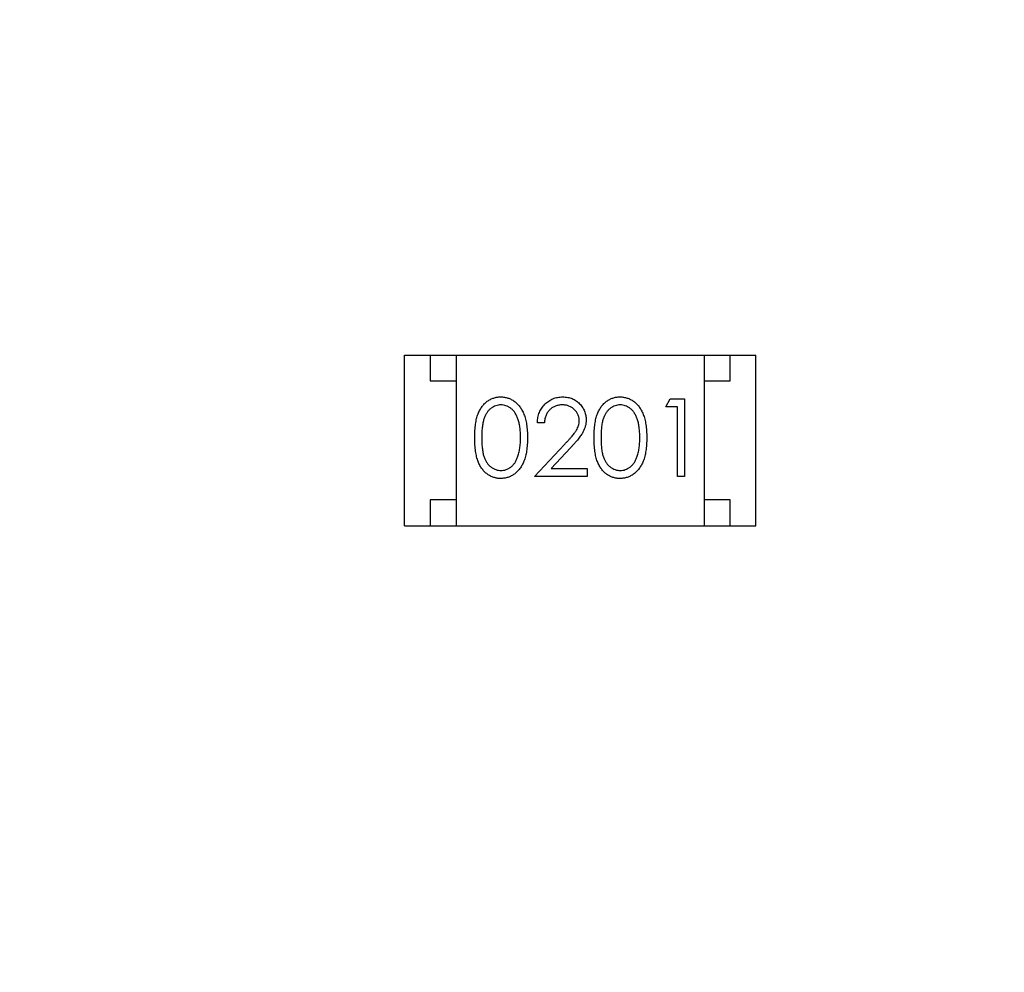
# Model space of a CAD drawing. Header units: millimetres. Extents: x 525 to 788, y 277 to 384.
# Tile 19 of 130: x 717.41 to 719.32, y 312.87 to 314.71. Entities that reach past the tile are written whole.
import ezdxf

# ---------------------------------------------------------------- set-up
doc = ezdxf.new("R2010")
doc.units = ezdxf.units.MM
doc.header["$LTSCALE"] = 5
doc.layers.get('0').update_dxf_attribs({"linetype": 'CONTINUOUS'})

msp = doc.modelspace()

# ---------------------------------------------------------------- linework, layer by layer
at = {"linetype": 'Continuous'}
for p, q in [((718.1571, 313.7351), (718.1571, 314.0651)), ((718.1571, 314.0651), (718.8371, 314.0651)), ((718.2071, 314.0651), (718.2071, 314.0151)), ((718.2571, 314.0651), (718.2571, 313.7351)), ((718.7371, 314.0651), (718.7371, 313.7351)), ((718.7871, 314.0151), (718.7871, 314.0651)), ((718.8371, 313.7351), (718.8371, 314.0651)), ((718.2071, 314.0151), (718.2571, 314.0151)), ((718.7371, 314.0151), (718.7871, 314.0151)), ((718.6624, 313.965), (718.6712, 313.9804)), ((718.6854, 313.965), (718.6624, 313.965)), ((718.6712, 313.9804), (718.6989, 313.9804)), ((718.6854, 313.8304), (718.6854, 313.965)), ((718.6989, 313.9804), (718.6989, 313.8304)), ((718.4277, 313.9343), (718.4143, 313.9343)), ((718.4085, 313.8304), (718.4667, 313.8925)), ((718.4782, 313.8859), (718.4406, 313.8458)), ((718.4406, 313.8458), (718.5104, 313.8458)), ((718.5104, 313.8458), (718.5104, 313.8304)), ((718.5104, 313.8304), (718.4085, 313.8304)), ((718.6989, 313.8304), (718.6854, 313.8304)), ((718.2071, 313.7851), (718.2071, 313.7351)), ((718.2571, 313.7851), (718.2071, 313.7851)), ((718.7871, 313.7851), (718.7371, 313.7851)), ((718.7871, 313.7351), (718.7871, 313.7851)), ((718.1571, 313.7351), (718.8371, 313.7351))]:
    msp.add_line(p, q, dxfattribs=at)
msp.add_arc((732.3971, 324.423), 35.9, 323.58286, 216.35846, dxfattribs=at)
for points, knots in [([(718.2931, 313.9054), (718.2931, 313.9078), (718.2932, 313.9124), (718.2935, 313.9192), (718.294, 313.9256), (718.2947, 313.9316), (718.2955, 313.9371), (718.2966, 313.9422), (718.2979, 313.9469), (718.2994, 313.9512), (718.3011, 313.9552), (718.3029, 313.9589), (718.3049, 313.9624), (718.3071, 313.9656), (718.3094, 313.9685), (718.3119, 313.9713), (718.3145, 313.9737), (718.3173, 313.9759), (718.3203, 313.9779), (718.3233, 313.9796), (718.3264, 313.981), (718.3297, 313.9822), (718.3329, 313.9832), (718.3363, 313.9838), (718.3398, 313.9842), (718.3421, 313.9843), (718.3433, 313.9843)], [0, 0, 0, 0, 0.068595, 0.133246, 0.194313, 0.251279, 0.304513, 0.354235, 0.400481, 0.443411, 0.484015, 0.523252, 0.561042, 0.5979, 0.633518, 0.668314, 0.702496, 0.736685, 0.770293, 0.803437, 0.835913, 0.86846, 0.900847, 0.933467, 0.966258, 1, 1, 1, 1]), ([(718.3433, 313.9843), (718.3445, 313.9843), (718.3468, 313.9842), (718.3504, 313.9838), (718.3538, 313.9831), (718.3571, 313.9822), (718.3604, 313.981), (718.3635, 313.9796), (718.3666, 313.9779), (718.3696, 313.9759), (718.3725, 313.9737), (718.3752, 313.9711), (718.3778, 313.9684), (718.3802, 313.9653), (718.3824, 313.962), (718.3845, 313.9585), (718.3865, 313.9546), (718.3883, 313.9505), (718.3899, 313.9461), (718.3913, 313.9414), (718.3924, 313.9363), (718.3934, 313.9308), (718.3941, 313.9249), (718.3947, 313.9187), (718.395, 313.9122), (718.395, 313.9077), (718.3951, 313.9054)], [0, 0, 0, 0, 0.033788, 0.067194, 0.099862, 0.132567, 0.165151, 0.197913, 0.231319, 0.265083, 0.299255, 0.334399, 0.369943, 0.406284, 0.444064, 0.482998, 0.523354, 0.565537, 0.609613, 0.656391, 0.705885, 0.758325, 0.813832, 0.872795, 0.934722, 1, 1, 1, 1]), ([(718.4143, 313.9343), (718.4144, 313.9361), (718.4145, 313.9396), (718.4153, 313.9447), (718.4165, 313.9496), (718.4181, 313.9542), (718.4202, 313.9586), (718.4226, 313.9627), (718.4255, 313.9666), (718.4287, 313.9703), (718.4323, 313.9736), (718.4361, 313.9764), (718.4401, 313.9788), (718.4443, 313.9808), (718.4488, 313.9824), (718.4534, 313.9835), (718.4582, 313.9842), (718.4615, 313.9842), (718.4632, 313.9843)], [0, 0, 0, 0, 0.068791, 0.135103, 0.198979, 0.261904, 0.323495, 0.385195, 0.446969, 0.509765, 0.572251, 0.633405, 0.693251, 0.752583, 0.812579, 0.873275, 0.93555, 1, 1, 1, 1]), ([(718.4632, 313.9843), (718.4648, 313.9842), (718.4681, 313.9842), (718.4728, 313.9835), (718.4773, 313.9825), (718.4815, 313.9811), (718.4855, 313.9791), (718.4893, 313.9768), (718.4928, 313.9742), (718.496, 313.971), (718.499, 313.9677), (718.5015, 313.9641), (718.5037, 313.9604), (718.5055, 313.9566), (718.5068, 313.9525), (718.5078, 313.9484), (718.5084, 313.9441), (718.5085, 313.9412), (718.5085, 313.9397)], [0, 0, 0, 0, 0.069475, 0.136517, 0.200789, 0.26383, 0.325735, 0.387291, 0.449509, 0.512968, 0.576275, 0.63758, 0.697903, 0.757172, 0.816599, 0.876653, 0.93729, 1, 1, 1, 1]), ([(718.5239, 313.9054), (718.5239, 313.9078), (718.5239, 313.9124), (718.5242, 313.9192), (718.5247, 313.9256), (718.5254, 313.9316), (718.5263, 313.9371), (718.5274, 313.9422), (718.5287, 313.9469), (718.5302, 313.9512), (718.5318, 313.9552), (718.5337, 313.9589), (718.5357, 313.9624), (718.5378, 313.9656), (718.5402, 313.9685), (718.5426, 313.9713), (718.5453, 313.9737), (718.5481, 313.9759), (718.5511, 313.9779), (718.5541, 313.9796), (718.5572, 313.981), (718.5604, 313.9822), (718.5637, 313.9832), (718.5671, 313.9838), (718.5705, 313.9842), (718.5729, 313.9843), (718.574, 313.9843)], [0, 0, 0, 0, 0.068595, 0.133246, 0.194313, 0.251279, 0.304513, 0.354235, 0.400481, 0.443411, 0.484015, 0.523252, 0.561042, 0.5979, 0.633518, 0.668314, 0.702496, 0.736685, 0.770293, 0.803437, 0.835913, 0.86846, 0.900847, 0.933467, 0.966258, 1, 1, 1, 1]), ([(718.574, 313.9843), (718.5752, 313.9843), (718.5776, 313.9842), (718.5811, 313.9838), (718.5845, 313.9831), (718.5879, 313.9822), (718.5911, 313.981), (718.5943, 313.9796), (718.5974, 313.9779), (718.6004, 313.9759), (718.6033, 313.9737), (718.606, 313.9711), (718.6085, 313.9684), (718.611, 313.9653), (718.6132, 313.962), (718.6153, 313.9585), (718.6172, 313.9546), (718.6191, 313.9505), (718.6206, 313.9461), (718.6221, 313.9414), (718.6232, 313.9363), (718.6242, 313.9308), (718.6249, 313.9249), (718.6255, 313.9187), (718.6257, 313.9122), (718.6258, 313.9077), (718.6258, 313.9054)], [0, 0, 0, 0, 0.033788, 0.067194, 0.099862, 0.132567, 0.165151, 0.197913, 0.231319, 0.265083, 0.299255, 0.334399, 0.369943, 0.406284, 0.444064, 0.482998, 0.523354, 0.565537, 0.609613, 0.656391, 0.705885, 0.758325, 0.813832, 0.872795, 0.934722, 1, 1, 1, 1]), ([(718.3437, 313.9689), (718.3421, 313.9688), (718.3387, 313.9686), (718.3338, 313.9674), (718.3291, 313.9653), (718.3254, 313.9629), (718.3225, 313.9607), (718.3205, 313.9587), (718.3186, 313.9566), (718.3169, 313.9542), (718.3153, 313.9517), (718.3138, 313.949), (718.3124, 313.9461), (718.3112, 313.943), (718.3101, 313.9396), (718.3092, 313.9359), (718.3083, 313.9317), (718.3077, 313.9272), (718.3072, 313.9223), (718.3069, 313.917), (718.3066, 313.9113), (718.3066, 313.9074), (718.3066, 313.9054)], [0, 0, 0, 0, 0.060387, 0.120883, 0.182755, 0.247811, 0.281299, 0.315088, 0.349702, 0.384857, 0.420966, 0.458511, 0.497175, 0.537602, 0.580503, 0.627468, 0.678388, 0.733983, 0.793747, 0.857714, 0.926698, 1, 1, 1, 1]), ([(718.3816, 313.9054), (718.3816, 313.9072), (718.3815, 313.9108), (718.3813, 313.9159), (718.3809, 313.9208), (718.3804, 313.9255), (718.3796, 313.9299), (718.3788, 313.9341), (718.3778, 313.938), (718.3766, 313.9417), (718.3753, 313.9451), (718.3738, 313.9482), (718.3723, 313.9512), (718.3706, 313.9539), (718.3688, 313.9564), (718.3668, 313.9586), (718.3648, 313.9606), (718.3619, 313.9629), (718.3582, 313.9652), (718.3535, 313.9674), (718.3487, 313.9686), (718.3454, 313.9688), (718.3437, 313.9689)], [0, 0, 0, 0, 0.065681, 0.128486, 0.188175, 0.245106, 0.299448, 0.350823, 0.399942, 0.446672, 0.491255, 0.533376, 0.573853, 0.612526, 0.649597, 0.685532, 0.720106, 0.753838, 0.818925, 0.880493, 0.940311, 1, 1, 1, 1]), ([(718.4625, 313.9689), (718.4613, 313.9689), (718.459, 313.9688), (718.4557, 313.9684), (718.4524, 313.9676), (718.4493, 313.9667), (718.4464, 313.9654), (718.4436, 313.9638), (718.441, 313.9619), (718.4386, 313.9598), (718.4363, 313.9574), (718.4343, 313.9548), (718.4326, 313.9519), (718.431, 313.9489), (718.4298, 313.9455), (718.4289, 313.942), (718.4281, 313.9382), (718.4279, 313.9356), (718.4277, 313.9343)], [0, 0, 0, 0, 0.064439, 0.126547, 0.186887, 0.245878, 0.304041, 0.362191, 0.420976, 0.48066, 0.5406, 0.600689, 0.661936, 0.724443, 0.789038, 0.856314, 0.926352, 1, 1, 1, 1]), ([(718.4951, 313.9385), (718.495, 313.9395), (718.495, 313.9415), (718.4945, 313.9445), (718.4938, 313.9473), (718.4928, 313.9501), (718.4914, 313.9527), (718.4898, 313.9552), (718.4878, 313.9577), (718.4856, 313.9599), (718.4832, 313.962), (718.4807, 313.9639), (718.478, 313.9654), (718.4751, 313.9667), (718.4722, 313.9677), (718.4691, 313.9684), (718.4658, 313.9688), (718.4636, 313.9689), (718.4625, 313.9689)], [0, 0, 0, 0, 0.061965, 0.122122, 0.180988, 0.239933, 0.299906, 0.359989, 0.421776, 0.486576, 0.551535, 0.615018, 0.677259, 0.73973, 0.80305, 0.866495, 0.931973, 1, 1, 1, 1]), ([(718.5745, 313.9689), (718.5728, 313.9688), (718.5695, 313.9686), (718.5646, 313.9674), (718.5599, 313.9653), (718.5562, 313.9629), (718.5533, 313.9607), (718.5513, 313.9587), (718.5494, 313.9566), (718.5477, 313.9542), (718.546, 313.9517), (718.5445, 313.949), (718.5432, 313.9461), (718.5419, 313.943), (718.5408, 313.9396), (718.5399, 313.9359), (718.5391, 313.9317), (718.5385, 313.9272), (718.538, 313.9223), (718.5376, 313.917), (718.5374, 313.9113), (718.5374, 313.9074), (718.5374, 313.9054)], [0, 0, 0, 0, 0.060387, 0.120883, 0.182755, 0.247811, 0.281299, 0.315088, 0.349702, 0.384857, 0.420966, 0.458511, 0.497175, 0.537602, 0.580503, 0.627468, 0.678388, 0.733983, 0.793747, 0.857714, 0.926698, 1, 1, 1, 1]), ([(718.6124, 313.9054), (718.6123, 313.9072), (718.6123, 313.9108), (718.6121, 313.9159), (718.6117, 313.9208), (718.6112, 313.9255), (718.6104, 313.9299), (718.6096, 313.9341), (718.6085, 313.938), (718.6074, 313.9417), (718.606, 313.9451), (718.6046, 313.9482), (718.603, 313.9512), (718.6014, 313.9539), (718.5996, 313.9564), (718.5976, 313.9586), (718.5956, 313.9606), (718.5927, 313.9629), (718.5889, 313.9652), (718.5843, 313.9674), (718.5794, 313.9686), (718.5761, 313.9688), (718.5745, 313.9689)], [0, 0, 0, 0, 0.065681, 0.128486, 0.188175, 0.245106, 0.299448, 0.350823, 0.399942, 0.446672, 0.491255, 0.533376, 0.573853, 0.612526, 0.649597, 0.685532, 0.720106, 0.753838, 0.818925, 0.880493, 0.940311, 1, 1, 1, 1]), ([(718.4667, 313.8925), (718.4681, 313.894), (718.4708, 313.8968), (718.4747, 313.901), (718.4781, 313.9048), (718.4812, 313.9084), (718.4839, 313.9116), (718.4862, 313.9146), (718.4881, 313.9173), (718.4901, 313.9204), (718.4921, 313.9242), (718.4938, 313.9288), (718.4949, 313.9336), (718.495, 313.9369), (718.4951, 313.9385)], [0, 0, 0, 0, 0.110803, 0.212829, 0.306101, 0.390647, 0.466924, 0.534481, 0.593587, 0.644557, 0.7362, 0.825024, 0.911986, 1, 1, 1, 1]), ([(718.5085, 313.9397), (718.5084, 313.9376), (718.5083, 313.9334), (718.5071, 313.9274), (718.5051, 313.9215), (718.5028, 313.9167), (718.5005, 313.9129), (718.4984, 313.9097), (718.4959, 313.9064), (718.4931, 313.9027), (718.4899, 313.8989), (718.4863, 313.8947), (718.4824, 313.8904), (718.4796, 313.8874), (718.4782, 313.8859)], [0, 0, 0, 0, 0.098702, 0.195672, 0.292422, 0.391343, 0.444462, 0.504229, 0.570352, 0.642546, 0.722288, 0.807921, 0.90047, 1, 1, 1, 1]), ([(718.3433, 313.8266), (718.3421, 313.8266), (718.3398, 313.8266), (718.3363, 313.827), (718.333, 313.8277), (718.3297, 313.8286), (718.3265, 313.8297), (718.3234, 313.8312), (718.3204, 313.8329), (718.3175, 313.8348), (718.3147, 313.837), (718.312, 313.8394), (718.3095, 313.8422), (718.3072, 313.8451), (718.3051, 313.8483), (718.303, 313.8518), (718.3012, 313.8555), (718.2995, 313.8595), (718.298, 313.8639), (718.2966, 313.8686), (718.2956, 313.8737), (718.2947, 313.8793), (718.294, 313.8852), (718.2935, 313.8916), (718.2932, 313.8983), (718.2931, 313.903), (718.2931, 313.9054)], [0, 0, 0, 0, 0.033787, 0.066622, 0.099285, 0.131361, 0.163585, 0.196104, 0.228902, 0.262158, 0.295991, 0.330218, 0.36506, 0.400951, 0.43762, 0.475708, 0.515381, 0.556414, 0.599765, 0.646424, 0.696431, 0.749782, 0.806573, 0.867436, 0.931887, 1, 1, 1, 1]), ([(718.3066, 313.9054), (718.3066, 313.9034), (718.3066, 313.8995), (718.3069, 313.8939), (718.3072, 313.8886), (718.3077, 313.8837), (718.3084, 313.8792), (718.3091, 313.8751), (718.31, 313.8713), (718.3111, 313.8679), (718.3124, 313.8648), (718.3137, 313.8619), (718.3152, 313.8592), (718.3168, 313.8567), (718.3186, 313.8543), (718.3205, 313.8522), (718.3225, 313.8503), (718.3254, 313.848), (718.3292, 313.8456), (718.3339, 313.8435), (718.3388, 313.8422), (718.3421, 313.842), (718.3437, 313.842)], [0, 0, 0, 0, 0.072951, 0.141584, 0.205926, 0.265301, 0.320597, 0.371817, 0.41879, 0.461699, 0.502134, 0.540804, 0.578181, 0.614297, 0.649678, 0.684299, 0.718359, 0.752081, 0.817652, 0.879722, 0.939966, 1, 1, 1, 1]), ([(718.3951, 313.9054), (718.395, 313.9031), (718.395, 313.8986), (718.3947, 313.8921), (718.3941, 313.8859), (718.3934, 313.8801), (718.3925, 313.8746), (718.3913, 313.8695), (718.39, 313.8648), (718.3884, 313.8604), (718.3866, 313.8563), (718.3847, 313.8525), (718.3826, 313.849), (718.3803, 313.8457), (718.3779, 313.8426), (718.3753, 313.8398), (718.3726, 313.8373), (718.3697, 313.8351), (718.3667, 313.8331), (718.3636, 313.8313), (718.3604, 313.8299), (718.3571, 313.8287), (718.3538, 313.8277), (718.3504, 313.8271), (718.3468, 313.8266), (718.3445, 313.8266), (718.3433, 313.8266)], [0, 0, 0, 0, 0.065063, 0.126773, 0.185516, 0.240765, 0.29298, 0.34225, 0.388919, 0.432776, 0.474628, 0.514775, 0.553606, 0.591426, 0.628028, 0.663804, 0.698984, 0.733591, 0.767628, 0.801208, 0.834264, 0.866981, 0.89972, 0.932702, 0.966176, 1, 1, 1, 1]), ([(718.3759, 313.8677), (718.3764, 313.8691), (718.3773, 313.8718), (718.3785, 313.876), (718.3794, 313.8804), (718.3802, 313.885), (718.3808, 313.8898), (718.3813, 313.8949), (718.3815, 313.9001), (718.3816, 313.9036), (718.3816, 313.9054)], [0, 0, 0, 0, 0.110588, 0.224542, 0.342503, 0.464324, 0.590756, 0.722227, 0.858843, 1, 1, 1, 1]), ([(718.574, 313.8266), (718.5729, 313.8266), (718.5705, 313.8266), (718.5671, 313.827), (718.5637, 313.8277), (718.5605, 313.8286), (718.5572, 313.8297), (718.5542, 313.8312), (718.5511, 313.8329), (718.5482, 313.8348), (718.5454, 313.837), (718.5428, 313.8394), (718.5403, 313.8422), (718.538, 313.8451), (718.5358, 313.8483), (718.5338, 313.8518), (718.532, 313.8555), (718.5303, 313.8595), (718.5287, 313.8639), (718.5274, 313.8686), (718.5264, 313.8737), (718.5255, 313.8793), (718.5247, 313.8852), (718.5242, 313.8916), (718.5239, 313.8983), (718.5239, 313.903), (718.5239, 313.9054)], [0, 0, 0, 0, 0.033787, 0.066622, 0.099285, 0.131361, 0.163585, 0.196104, 0.228902, 0.262158, 0.295991, 0.330218, 0.36506, 0.400951, 0.43762, 0.475708, 0.515381, 0.556414, 0.599765, 0.646424, 0.696431, 0.749782, 0.806573, 0.867436, 0.931887, 1, 1, 1, 1]), ([(718.5374, 313.9054), (718.5374, 313.9034), (718.5374, 313.8995), (718.5376, 313.8939), (718.538, 313.8886), (718.5384, 313.8837), (718.5391, 313.8792), (718.5399, 313.8751), (718.5408, 313.8713), (718.5419, 313.8679), (718.5431, 313.8648), (718.5445, 313.8619), (718.546, 313.8592), (718.5476, 313.8567), (718.5494, 313.8543), (718.5513, 313.8522), (718.5533, 313.8503), (718.5562, 313.848), (718.5599, 313.8456), (718.5647, 313.8435), (718.5695, 313.8422), (718.5728, 313.842), (718.5745, 313.842)], [0, 0, 0, 0, 0.072951, 0.141584, 0.205926, 0.265301, 0.320597, 0.371817, 0.41879, 0.461699, 0.502134, 0.540804, 0.578181, 0.614297, 0.649678, 0.684299, 0.718359, 0.752081, 0.817652, 0.879722, 0.939966, 1, 1, 1, 1]), ([(718.6258, 313.9054), (718.6258, 313.9031), (718.6257, 313.8986), (718.6255, 313.8921), (718.6249, 313.8859), (718.6242, 313.8801), (718.6232, 313.8746), (718.6221, 313.8695), (718.6207, 313.8648), (718.6191, 313.8604), (718.6174, 313.8563), (718.6154, 313.8525), (718.6134, 313.849), (718.6111, 313.8457), (718.6087, 313.8426), (718.6061, 313.8398), (718.6034, 313.8373), (718.6005, 313.8351), (718.5975, 313.8331), (718.5944, 313.8313), (718.5912, 313.8299), (718.5879, 313.8287), (718.5846, 313.8277), (718.5811, 313.8271), (718.5776, 313.8266), (718.5752, 313.8266), (718.574, 313.8266)], [0, 0, 0, 0, 0.065063, 0.126773, 0.185516, 0.240765, 0.29298, 0.34225, 0.388919, 0.432776, 0.474628, 0.514775, 0.553606, 0.591426, 0.628028, 0.663804, 0.698984, 0.733591, 0.767628, 0.801208, 0.834264, 0.866981, 0.89972, 0.932702, 0.966176, 1, 1, 1, 1]), ([(718.6067, 313.8677), (718.6071, 313.8691), (718.6081, 313.8718), (718.6092, 313.876), (718.6102, 313.8804), (718.611, 313.885), (718.6116, 313.8898), (718.612, 313.8949), (718.6123, 313.9001), (718.6123, 313.9036), (718.6124, 313.9054)], [0, 0, 0, 0, 0.110588, 0.224542, 0.342503, 0.464324, 0.590756, 0.722227, 0.858843, 1, 1, 1, 1]), ([(718.3437, 313.842), (718.3454, 313.842), (718.3487, 313.8422), (718.3536, 313.8435), (718.3583, 313.8455), (718.362, 313.8478), (718.3648, 313.8501), (718.3668, 313.852), (718.3686, 313.8541), (718.3704, 313.8564), (718.372, 313.859), (718.3734, 313.8617), (718.3748, 313.8646), (718.3755, 313.8667), (718.3759, 313.8677)], [0, 0, 0, 0, 0.112813, 0.225394, 0.339595, 0.459675, 0.521735, 0.583926, 0.648174, 0.713881, 0.781004, 0.851451, 0.924051, 1, 1, 1, 1]), ([(718.5745, 313.842), (718.5762, 313.842), (718.5795, 313.8422), (718.5843, 313.8435), (718.589, 313.8455), (718.5927, 313.8478), (718.5955, 313.8501), (718.5975, 313.852), (718.5994, 313.8541), (718.6011, 313.8564), (718.6027, 313.859), (718.6042, 313.8617), (718.6055, 313.8646), (718.6063, 313.8667), (718.6067, 313.8677)], [0, 0, 0, 0, 0.112813, 0.225394, 0.339595, 0.459675, 0.521735, 0.583926, 0.648174, 0.713881, 0.781004, 0.851451, 0.924051, 1, 1, 1, 1])]:
    msp.add_open_spline(points, degree=3, knots=knots, dxfattribs=at)

doc.saveas('drawing.dxf')
